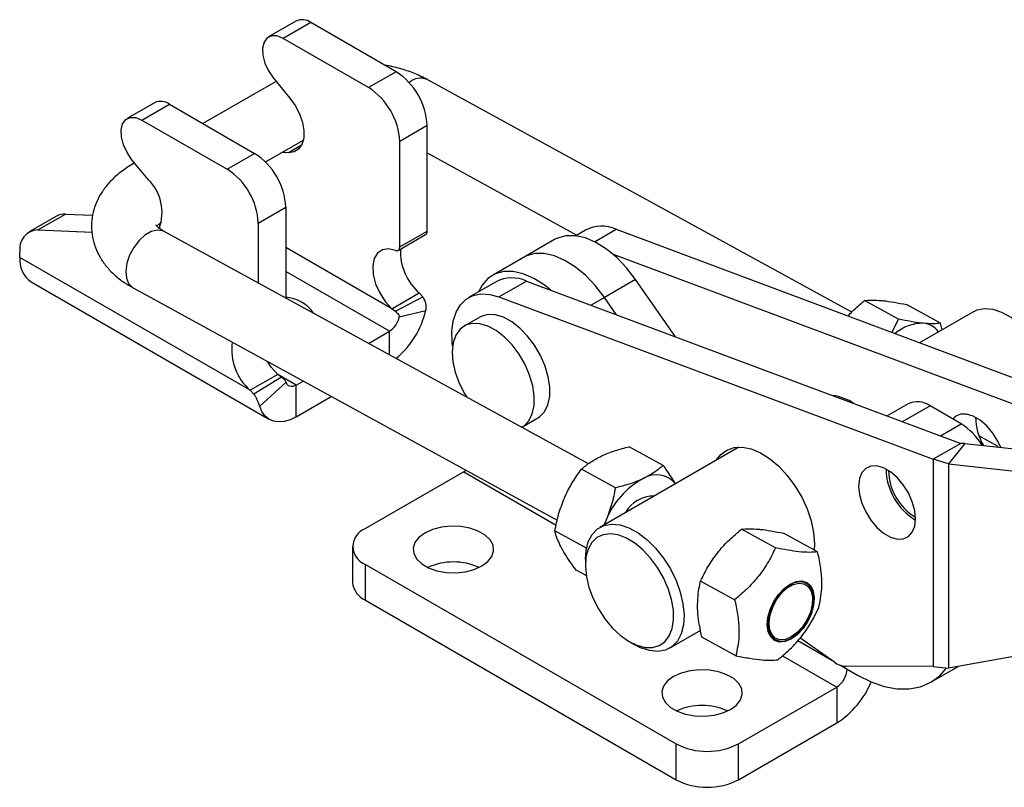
# Model space of a CAD drawing. Extents: x 48 to 403, y 78 to 251.
# Tile 18 of 21: x 243 to 330, y 176 to 244. Entities that reach past the tile are written whole.
import ezdxf

# ---------------------------------------------------------------- set-up
doc = ezdxf.new("R2010")
doc.units = 0
doc.layers.get('0').update_dxf_attribs({"linetype": 'CONTINUOUS'})

msp = doc.modelspace()

# ---------------------------------------------------------------- linework, layer by layer
at = {"color": 7, "linetype": 'CONTINUOUS'}
for p, q in [((267.1465, 244.1223), (264.7105, 242.7161)), ((268.4601, 243.9923), (266.0241, 242.586)), ((276.0275, 239.6237), (268.4601, 243.9923)), ((273.5915, 238.2174), (266.0241, 242.586)), ((276.0275, 239.6237), (273.5915, 238.2174)), ((265.3292, 238.7445), (258.8922, 235.0285)), ((265.1384, 239.0662), (266.6117, 237.2929)), ((316.4515, 218.3059), (278.7946, 238.9341)), ((254.5989, 236.8787), (252.1629, 235.4725)), ((253.4765, 235.3424), (255.9124, 236.7487)), ((255.9124, 236.7487), (263.4799, 232.3801)), ((253.4765, 235.3424), (261.0439, 230.9738)), ((278.7852, 234.8472), (276.3492, 233.4409)), ((278.7852, 225.4827), (278.7852, 234.8472)), ((264.4401, 231.6265), (267.8028, 233.5678)), ((276.3492, 224.0764), (276.3492, 233.4409)), ((261.0439, 230.9738), (263.4799, 232.3801)), ((266.4789, 232.4404), (265.8916, 232.4644)), ((278.7852, 232.4173), (292.0754, 225.137)), ((254.0641, 230.0493), (252.5907, 231.8226)), ((252.8333, 231.5307), (252.6437, 231.4213)), ((263.8016, 226.1973), (266.2376, 227.6036)), ((266.2376, 227.6036), (266.2376, 219.5436)), ((245.903, 226.8183), (243.467, 225.412)), ((244.2552, 225.5932), (246.6912, 226.9995)), ((246.6912, 226.9995), (249.1008, 226.9008)), ((244.2552, 225.5932), (249.0527, 225.3967)), ((293.0873, 204.8355), (255.4459, 225.4552)), ((263.8016, 226.1973), (263.8016, 220.878)), ((276.3492, 224.0764), (278.7852, 225.4827)), ((292.847, 225.5824), (291.9697, 225.076)), ((295.5437, 225.6465), (334.0828, 211.2455)), ((276.2146, 223.7788), (278.6505, 225.1851)), ((290.086, 224.739), (287.3283, 223.147)), ((242.6591, 223.1546), (242.6591, 223.6264)), ((263.0934, 211.3581), (242.6591, 223.1546)), ((287.3283, 223.147), (284.5706, 221.555)), ((295.2785, 223.4291), (331.6468, 209.8393)), ((285.1563, 219.65), (287.5923, 221.0562)), ((287.5923, 221.0562), (326.1314, 206.6553)), ((297.2753, 221.1969), (294.5176, 219.605)), ((300.8158, 216.115), (297.2753, 221.1969)), ((243.642, 220.9821), (264.7845, 208.7768)), ((252.6979, 220.4386), (290.3289, 199.8246)), ((284.8955, 220.9921), (282.4596, 219.5858)), ((275.6411, 218.6017), (278.077, 220.0079)), ((275.963, 218.3724), (278.397, 219.6646)), ((278.077, 220.0079), (278.397, 219.6646)), ((285.1563, 219.65), (323.6954, 205.249)), ((295.588, 218.0685), (294.5176, 219.605)), ((320.6105, 217.6711), (317.5913, 219.325)), ((275.6411, 218.6017), (275.963, 218.3724)), ((276.3135, 217.8792), (278.6548, 218.4543)), ((324.3416, 217.3118), (321.3225, 218.9657)), ((283.4548, 217.8619), (282.0759, 217.0659)), ((320.6105, 217.6711), (320.0087, 216.5046)), ((327.2002, 218.3045), (322.4817, 215.5805)), ((324.4702, 216.7285), (324.3416, 217.3118)), ((273.57, 215.527), (275.43, 216.6007)), ((265.5294, 212.7643), (263.0934, 211.3581)), ((265.8528, 212.5359), (263.4188, 211.0179)), ((265.8528, 212.5359), (265.5294, 212.7643)), ((266.2733, 212.0831), (263.932, 209.955)), ((267.1568, 211.8247), (267.7731, 212.1805)), ((267.1568, 209.0117), (267.1568, 211.8247)), ((263.4188, 211.0179), (263.0934, 211.3581)), ((267.1568, 209.0117), (270.2733, 210.8109)), ((321.4515, 210.1721), (319.5922, 209.0988)), ((326.159, 208.387), (323.4013, 209.979)), ((287.2349, 208.1293), (288.6137, 208.9253)), ((329.4616, 206.3789), (327.7426, 207.3206)), ((306.4501, 206.3256), (294.1076, 199.2005)), ((299.7259, 204.6981), (296.7068, 206.352)), ((326.1314, 206.6553), (323.6954, 205.249)), ((326.5012, 206.6404), (325.0453, 204.838)), ((326.5012, 206.6404), (326.1314, 206.6553)), ((326.5012, 206.6404), (335.8696, 205.6068)), ((325.0453, 204.838), (323.6954, 205.249)), ((323.6954, 205.249), (323.6954, 186.8625)), ((325.0453, 204.838), (325.0453, 186.6974)), ((325.0453, 204.838), (334.4137, 203.8043)), ((282.0356, 204.1376), (273.3027, 199.0962)), ((295.4876, 202.7025), (292.4684, 204.3564)), ((294.638, 199.7878), (294.4902, 199.4214)), ((292.9183, 197.3497), (290.1127, 198.8866)), ((309.6905, 197.3839), (306.6713, 199.0377)), ((313.4216, 197.0246), (310.4025, 198.6785)), ((272.1604, 197.5042), (272.1604, 194.3197)), ((313.1518, 197.739), (313.1255, 197.1868)), ((273.3027, 195.9122), (300.8799, 179.9922)), ((273.3027, 192.7277), (273.3027, 195.9122)), ((292.8251, 196.3659), (292.8251, 195.8352)), ((292.8991, 194.9173), (291.9954, 195.4124)), ((306.0677, 192.7793), (303.0486, 194.4331)), ((273.3027, 192.7277), (300.8799, 176.8077)), ((300.2984, 188.4767), (303.0551, 190.0681)), ((296.7428, 189.049), (297.2023, 188.7836)), ((306.1761, 187.8154), (303.157, 189.4693)), ((314.9153, 187.251), (311.8655, 189.3916)), ((334.4137, 188.3837), (325.0453, 186.6974)), ((323.6954, 186.8625), (315.9328, 186.8744)), ((316.0474, 186.6258), (316.9666, 186.0951)), ((323.4661, 185.4515), (325.8866, 186.8488)), ((323.6954, 186.8625), (325.0453, 186.6974)), ((306.3953, 179.9922), (315.1282, 185.0336)), ((315.1282, 185.0336), (315.1282, 181.8491)), ((306.3953, 176.8077), (315.1282, 181.8491)), ((300.8799, 176.8077), (300.8799, 179.9922)), ((306.3953, 176.8077), (306.3953, 179.9922))]:
    msp.add_line(p, q, dxfattribs=at)
at = {"color": 8, "linetype": 'CONTINUOUS'}
for p, q in [((265.3821, 238.7728), (265.3292, 238.7445)), ((267.6397, 233.1105), (266.4789, 232.4404)), ((254.9549, 225.7877), (255.0921, 225.8669)), ((293.633, 224.5434), (295.5437, 225.6465)), ((275.6411, 218.6017), (266.2376, 224.0302)), ((275.43, 216.6007), (266.2376, 221.9073)), ((294.5176, 219.605), (293.3225, 218.915)), ((275.43, 214.5081), (275.43, 216.6007)), ((267.1568, 211.8247), (265.5308, 212.7634)), ((323.4013, 209.979), (320.9789, 208.5806)), ((324.3271, 207.3295), (326.159, 208.387)), ((282.0356, 204.1376), (290.2323, 199.4057)), ((311.6607, 189.1582), (314.6881, 187.4105)), ((310.3097, 187.8152), (315.1282, 185.0336)), ((315.4701, 186.9591), (316.0474, 186.6258))]:
    msp.add_line(p, q, dxfattribs=at)
at = {"color": 7, "linetype": 'CONTINUOUS', "flags": 128}
for points in [[(266.0241, 242.586), (265.486, 242.8047), (264.994, 242.8207), (264.5904, 242.6327), (264.3096, 242.2567), (264.1759, 241.7251), (264.2005, 241.0834), (264.3815, 240.3866), (264.7033, 239.6944), (265.1384, 239.0662)], [(266.6117, 237.2929), (267.0882, 236.6252), (267.4677, 235.8915), (267.7276, 235.1358), (267.8522, 234.4034), (267.834, 233.7383), (267.6741, 233.1803), (267.3822, 232.763), (266.9756, 232.5113), (266.4789, 232.4404)], [(252.5907, 231.8226), (252.1557, 232.4508), (251.8339, 233.143), (251.6529, 233.8398), (251.6282, 234.4816), (251.762, 235.0132), (252.0428, 235.3891), (252.4464, 235.5771), (252.9384, 235.5611), (253.4765, 235.3424)], [(297.2753, 221.1969), (296.479, 222.2256), (295.6107, 223.132), (294.6957, 223.89), (293.7602, 224.4777), (292.8311, 224.8783), (291.9354, 225.0801), (291.0988, 225.0773), (290.3453, 224.87), (290.086, 224.739)], [(275.9637, 223.7751), (275.3531, 223.9126), (274.8136, 223.8302), (274.3836, 223.5336), (274.0938, 223.0441), (273.9649, 222.3966), (274.0061, 221.6373), (274.2144, 220.8203), (274.575, 220.0039), (275.0621, 219.2463), (275.6411, 218.6017)], [(275.9637, 223.7751), (276.042, 223.753), (276.1156, 223.7491), (276.1822, 223.7635), (276.2398, 223.7959), (276.2865, 223.845), (276.321, 223.9096), (276.3421, 223.9875), (276.3492, 224.0764)], [(294.5176, 219.605), (293.7212, 220.6336), (292.853, 221.54), (291.938, 222.298), (291.0024, 222.8857), (290.0734, 223.2863), (289.1777, 223.4881), (288.341, 223.4853), (287.5876, 223.2781), (287.3283, 223.147)], [(294.5176, 219.605), (293.7212, 220.6336), (292.853, 221.54), (291.938, 222.298), (291.0024, 222.8857), (290.0734, 223.2863), (289.1777, 223.4881), (288.341, 223.4853), (287.5876, 223.2781), (287.3283, 223.147)], [(289.7631, 220.2451), (289.1803, 220.706), (288.2447, 221.2937), (287.3157, 221.6943), (286.42, 221.8961), (285.5833, 221.8933), (284.8299, 221.6861), (284.1814, 221.2803), (283.6566, 220.6877), (283.3368, 220.0922)], [(281.0479, 215.3078), (281.0134, 215.6068), (280.9849, 216.6036), (281.099, 217.5098), (281.3523, 218.2998), (281.7379, 218.9513), (282.2447, 219.4459), (282.8585, 219.7697), (283.5619, 219.9134), (284.3351, 219.8732), (285.1563, 219.65)], [(334.5503, 211.6774), (334.3361, 212.556), (333.9577, 213.5987), (333.4545, 214.619), (332.8438, 215.5823), (332.1463, 216.4556), (331.3858, 217.2094), (330.5881, 217.8178), (329.7805, 218.2602), (328.9904, 218.5215), (328.2448, 218.5928), (327.569, 218.4718), (327.2002, 218.3045)], [(284.1626, 218.0903), (283.5705, 217.9229), (283.4548, 217.8619)], [(288.6137, 208.9253), (288.7576, 209.0182), (289.1905, 209.4587), (289.4942, 210.0603), (289.6563, 210.7983), (289.67, 211.6427), (289.5349, 212.5587), (289.2566, 213.5088), (288.8462, 214.4543), (288.3208, 215.3563), (287.7017, 216.178), (287.0144, 216.8857), (286.287, 217.4504), (285.5492, 217.8491), (284.8313, 218.0653), (284.1626, 218.0903)], [(282.7837, 217.2943), (282.1917, 217.1269), (281.7005, 216.7742), (281.3303, 216.2505), (281.0962, 215.5772), (281.0078, 214.7819), (281.0688, 213.8972), (281.2766, 212.9593), (281.6227, 212.0066), (282.093, 211.0781), (282.2955, 210.7472)], [(287.1542, 208.0856), (287.3787, 208.2222), (287.8116, 208.6627), (288.1153, 209.2643), (288.2774, 210.0023), (288.2912, 210.8467), (288.1561, 211.7627), (287.8777, 212.7128), (287.4674, 213.6583), (286.9419, 214.5603), (286.3229, 215.382), (285.6356, 216.0897), (284.9081, 216.6544), (284.1703, 217.0531), (283.4524, 217.2693), (282.7837, 217.2943)], [(265.5294, 212.7643), (264.9505, 213.409), (264.6071, 213.9148)], [(267.1568, 211.8247), (267.0091, 211.7532), (266.8652, 211.7112), (266.7289, 211.6997), (266.6038, 211.719), (266.493, 211.7687), (266.3994, 211.8474), (266.3255, 211.9531), (266.2733, 212.0831)], [(267.1568, 209.0117), (266.6177, 208.7508), (266.0925, 208.5974), (265.5951, 208.5554), (265.1382, 208.6261), (264.7337, 208.8074), (264.3923, 209.0947), (264.1227, 209.4806), (263.932, 209.955)], [(329.6895, 206.2886), (329.4301, 206.8417), (328.9739, 207.5717), (328.4343, 208.2102), (327.8426, 208.7202), (327.2332, 209.072), (326.6415, 209.2452), (326.1019, 209.2296), (325.6457, 209.0263), (325.4194, 208.814)], [(304.4704, 205.1828), (304.8372, 205.6586), (305.3794, 206.0622), (306.0236, 206.2835), (306.7492, 206.3155), (307.5329, 206.1572), (308.3494, 205.8135), (309.1726, 205.2956), (309.9759, 204.6201), (310.7336, 203.8087), (311.4213, 202.8876), (312.0169, 201.8862), (312.5012, 200.8368), (312.8587, 199.7731), (313.0779, 198.7293), (313.1518, 197.739)], [(322.1144, 199.9487), (322.0409, 200.6897), (321.8248, 201.4724), (321.4786, 202.2514), (321.0225, 202.9814), (320.4829, 203.6199), (319.8912, 204.1299), (319.2818, 204.4817), (318.6901, 204.6549), (318.1505, 204.6394), (317.6943, 204.4361), (317.3481, 204.0568), (317.132, 203.5235), (317.0586, 202.8673), (317.132, 202.1263), (317.3481, 201.3436), (317.6943, 200.5646), (318.1505, 199.8346), (318.6901, 199.196), (319.2818, 198.686), (319.8912, 198.3342), (320.4829, 198.1611), (321.0225, 198.1766), (321.4786, 198.3799), (321.8248, 198.7592), (322.0409, 199.2925), (322.1144, 199.9487)], [(282.0356, 204.1376), (282.2149, 204.2615), (282.2207, 204.2662)], [(283.6441, 195.7795), (284.1756, 196.1712), (284.5293, 196.6249), (284.6847, 197.1142), (284.6327, 197.6109), (284.3763, 198.0859), (283.9304, 198.5116), (283.321, 198.8634), (282.5834, 199.1208), (281.7606, 199.2688), (280.9004, 199.2989), (280.0526, 199.2092), (279.2667, 199.005), (278.5883, 198.6982), (278.0568, 198.3065), (277.7031, 197.8528), (277.5477, 197.3635), (277.5998, 196.8668), (277.8562, 196.3918), (278.302, 195.9661), (278.9114, 195.6143), (279.649, 195.3569), (280.4718, 195.2088), (281.3321, 195.1788), (282.1798, 195.2685), (282.9657, 195.4727), (283.6441, 195.7795)], [(292.8251, 196.3659), (292.8805, 197.1356), (293.0817, 197.923), (293.4232, 198.5713), (293.8935, 199.0584), (294.4764, 199.3678), (295.1522, 199.4889), (295.8978, 199.4176), (296.6879, 199.1562), (297.4955, 198.7138), (298.2932, 198.1054), (299.0537, 197.3517), (299.7512, 196.4783), (300.3619, 195.5151), (300.8651, 194.4947), (301.2436, 193.452), (301.4844, 192.4225), (301.5795, 191.4412), (301.5255, 190.5415), (301.3243, 189.7541), (300.9828, 189.1058), (300.5126, 188.6187), (299.9296, 188.3093), (299.2538, 188.1883), (298.5082, 188.2596), (297.7181, 188.5209), (297.2023, 188.7836)], [(292.8264, 195.7189), (292.9161, 194.8132), (293.1442, 193.8627), (293.5023, 192.9017), (293.9776, 191.965), (294.5528, 191.0864), (295.2072, 190.2976), (295.9172, 189.6273), (296.6569, 189.0996), (297.3999, 188.7336), (298.1191, 188.5425), (298.7885, 188.5332), (299.3841, 188.7061), (299.8842, 189.0549), (300.2708, 189.567), (300.5299, 190.2239), (300.6521, 191.0018), (300.6331, 191.8727), (300.4735, 192.8051), (300.1791, 193.7652), (299.7605, 194.7184), (299.2329, 195.6302), (298.6152, 196.4676), (297.93, 197.2004), (297.2018, 197.8022), (296.4571, 198.2511), (295.7227, 198.5309), (295.0252, 198.6316), (294.3898, 198.5494), (293.8395, 198.2874), (293.3941, 197.855), (293.0698, 197.2678), (292.8783, 196.5471), (292.8264, 195.7189)], [(311.0994, 189.2994), (310.558, 189.0709), (310.0498, 189.0242), (309.6096, 189.1623), (309.2673, 189.4758), (309.0461, 189.9434), (308.9613, 190.5332), (309.0186, 191.2051), (309.214, 191.9132), (309.5343, 192.6092), (309.9576, 193.2458), (310.4551, 193.7796), (310.9929, 194.1741), (311.5343, 194.4026), (312.0424, 194.4494), (312.4826, 194.3113), (312.825, 193.9977), (313.0461, 193.5301), (313.1309, 192.9403), (313.0736, 192.2684), (312.8782, 191.5604), (312.5579, 190.8643), (312.1346, 190.2277), (311.6371, 189.6939), (311.0994, 189.2994)], [(311.0978, 189.3724), (311.6415, 189.7751), (312.141, 190.3232), (312.5594, 190.9762), (312.8655, 191.6856), (313.0367, 192.3988), (313.0602, 193.0629), (312.9344, 193.6286), (312.6685, 194.054), (312.2823, 194.3076), (311.8045, 194.3705), (311.2703, 194.2381), (310.7196, 193.9201), (310.1931, 193.4403), (309.7298, 192.8341), (309.3642, 192.1465), (309.1233, 191.4285), (309.025, 190.7334), (309.0766, 190.1127), (309.2743, 189.6124), (309.6034, 189.2697), (310.0395, 189.11), (310.5502, 189.1451), (311.0978, 189.3724)], [(311.0954, 189.4799), (310.5728, 189.2629), (310.0852, 189.2294), (309.669, 189.3819), (309.3548, 189.709), (309.1661, 190.1865), (309.1169, 190.779), (309.2107, 191.4425), (309.4406, 192.1278), (309.7896, 192.7842), (310.2318, 193.3628), (310.7344, 193.8209), (311.2601, 194.1244), (311.77, 194.2508), (312.2261, 194.1907), (312.5948, 193.9487), (312.8486, 193.5426), (312.9687, 193.0026), (312.9462, 192.3687), (312.7828, 191.6879), (312.4906, 191.0108), (312.0912, 190.3875), (311.6144, 189.8642), (311.0954, 189.4799)], [(305.7059, 183.0435), (306.2374, 183.4352), (306.5911, 183.8889), (306.7464, 184.3783), (306.6944, 184.8749), (306.438, 185.3499), (305.9921, 185.7757), (305.3827, 186.1275), (304.6452, 186.3849), (303.8224, 186.5329), (302.9621, 186.5629), (302.1144, 186.4732), (301.3285, 186.269), (300.65, 185.9622), (300.1185, 185.5706), (299.7648, 185.1169), (299.6095, 184.6275), (299.6615, 184.1309), (299.9179, 183.6559), (300.3638, 183.2301), (300.9732, 182.8783), (301.7107, 182.6209), (302.5335, 182.4729), (303.3938, 182.4428), (304.2415, 182.5325), (305.0274, 182.7367), (305.7059, 183.0435)], [(316.9666, 186.0951), (318.1665, 185.4933), (319.3458, 185.0833), (320.4844, 184.8724), (321.5628, 184.8639), (322.5626, 185.0582), (323.4666, 185.4518), (324.2595, 186.0381), (324.8421, 186.689)]]:
    msp.add_lwpolyline(points, dxfattribs=at)
at = {"color": 8, "linetype": 'CONTINUOUS', "flags": 128}
for points in [[(252.8503, 231.5102), (252.7577, 231.4774), (252.6429, 231.4209)], [(255.4459, 225.4552), (255.3081, 225.5177), (254.8302, 225.5806), (254.2961, 225.4482), (253.7454, 225.1303), (253.2188, 224.6504), (252.7556, 224.0442), (252.3899, 223.3566), (252.149, 222.6386), (252.0508, 221.9435), (252.1024, 221.3228), (252.3001, 220.8226), (252.6291, 220.4799), (252.6979, 220.4386)]]:
    msp.add_lwpolyline(points, dxfattribs=at)
at = {"color": 7, "linetype": 'CONTINUOUS'}
for centre, radius, start, end in [((267.6938, 242.9519), 1.292, 53.627289, 115.062357), ((272.7978, 234.5747), 5.9935, 2.605473, 57.394513), ((270.3619, 233.1685), 5.9935, 2.605473, 57.394513), ((255.1462, 235.7083), 1.292, 53.627344, 115.062356), ((260.2502, 227.3311), 5.9935, 2.605473, 57.394513), ((257.8142, 225.9249), 5.9935, 2.605473, 57.394513), ((251.1413, 227.1462), 4.1195, 339.847477, 44.80736), ((246.6032, 225.5774), 1.4248, 86.458517, 119.436082), ((244.305, 223.9217), 1.6722, 91.70751, 190.172951), ((278.4695, 225.4462), 0.3178, 304.726368, 6.586067), ((294.2618, 222.8213), 3.1025, 65.593787, 117.131182), ((281.3695, 223.7236), 4.9645, 178.075579, 228.456405), ((244.9122, 222.8654), 2.2716, 172.685954, 236.001872), ((286.3104, 218.231), 3.1025, 65.593787, 117.131182), ((266.0366, 216.4198), 3.2041, 33.562233, 86.404055), ((271.1782, 220.1261), 7.6612, 309.168933, 347.395691), ((274.3225, 218.3105), 2.0371, 302.930631, 347.776376), ((322.7663, 213.5874), 3.7244, 89.413964, 131.180083), ((322.6394, 215.4329), 1.8859, 36.28826, 84.981991), ((266.1963, 214.958), 4.7526, 171.967272, 229.241445), ((314.1134, 206.2257), 4.7196, 57.08808, 81.933323), ((322.2589, 208.3844), 1.9616, 54.382413, 114.30711), ((332.4897, 209.0047), 5.0423, 180.420806, 210.310194), ((323.2118, 203.6516), 5.5777, 30.380197, 58.102717), ((299.1177, 201.6653), 2.2001, 39.685418, 122.51685), ((324.8881, 204.4686), 5.3927, 180.968761, 239.025871), ((324.6107, 204.3084), 4.8851, 180.777792, 239.216826), ((301.4658, 197.0793), 7.3454, 118.729767, 158.362843), ((298.9082, 199.0673), 2.9152, 89.637762, 150.356862), ((273.9069, 197.5042), 1.7028, 110.783408, 249.216561), ((281.1162, 190.5582), 5.5736, 65.915819, 114.084181), ((274.1122, 194.5143), 1.9615, 185.69491, 245.625194), ((316.0326, 188.7071), 1.8353, 232.49803, 266.882276), ((314.0516, 186.7166), 1.9978, 302.60544, 357.39456), ((310.9517, 188.4504), 7.8115, 302.32006, 337.711125), ((303.178, 177.8222), 5.5736, 65.915819, 114.084181), ((303.6376, 185.3146), 5.9944, 242.609677, 297.390333), ((303.6376, 182.1301), 5.9944, 242.609677, 297.390333)]:
    msp.add_arc(centre, radius, start, end, dxfattribs=at)
at = {"color": 8, "linetype": 'CONTINUOUS'}
msp.add_arc((278.1947, 237.53), 1.5269, 66.864382, 131.749687, dxfattribs=at)
at = {"color": 7, "linetype": 'CONTINUOUS'}
for points, knots in [([(278.7946, 238.9341), (278.5896, 239.0411), (278.0191, 239.3387), (277.001, 239.731), (275.9436, 240.045), (275.2673, 240.1577), (275.0356, 240.1963)], [0, 0, 0, 0, 0.1822026, 0.5071134, 0.8311179, 1, 1, 1, 1]), ([(252.6437, 231.4213), (252.4454, 231.3012), (251.8847, 230.9618), (251.0992, 230.3406), (250.3401, 229.5464), (249.7612, 228.7182), (249.3396, 227.8445), (249.0702, 226.9109), (248.9733, 225.9371), (249.0626, 224.954), (249.3255, 224.0183), (249.7472, 223.1411), (250.3181, 222.326), (251.0377, 221.5775), (251.836, 220.9425), (252.4296, 220.5955), (252.6979, 220.4386)], [0, 0, 0, 0, 0.0477647, 0.134993, 0.211608, 0.2849731, 0.3555271, 0.4241419, 0.4977934, 0.5693528, 0.6398611, 0.7104895, 0.7826149, 0.8574075, 0.9355619, 1, 1, 1, 1]), ([(254.7919, 225.9059), (254.8275, 225.9513), (254.9008, 226.0447), (255.1035, 226.1969), (255.2076, 226.2751)], [0, 0, 0, 0, 0.4865244, 1, 1, 1, 1]), ([(255.4459, 225.4552), (255.3649, 225.502), (255.1341, 225.6352), (254.8735, 225.8403), (254.7154, 226.0217), (254.7059, 226.0433), (254.7011, 226.0541)], [0, 0, 0, 0, 0.1522891, 0.4337131, 0.7161201, 1, 1, 1, 1]), ([(278.397, 219.6646), (278.4943, 219.4634), (278.6374, 219.1674), (278.6903, 218.7469), (278.6667, 218.5522), (278.6548, 218.4543)], [0, 0, 0, 0, 0.513506, 0.7553947, 1, 1, 1, 1]), ([(316.1272, 217.955), (316.2567, 218.0995), (316.7, 218.594), (317.2219, 219.022), (317.5913, 219.325)], [0, 0, 0, 0, 0.2921223, 1, 1, 1, 1]), ([(317.5913, 219.325), (317.8026, 219.3461), (318.2289, 219.3886), (318.8269, 219.3465), (319.1286, 219.3252)], [0, 0, 0, 0, 0.4954579, 1, 1, 1, 1]), ([(319.1286, 219.3252), (319.1732, 219.3207), (319.511, 219.2868), (320.2141, 219.1868), (320.9508, 219.0398), (321.3225, 218.9657)], [0, 0, 0, 0, 0.0700474, 0.5307622, 1, 1, 1, 1]), ([(275.963, 218.3724), (276.0587, 218.2851), (276.1845, 218.1706), (276.2901, 218.0002), (276.3138, 217.9257), (276.3136, 217.8941), (276.3135, 217.8792)], [0, 0, 0, 0, 0.6476334, 0.85102, 0.9299555, 1, 1, 1, 1]), ([(322.8044, 217.3116), (322.7598, 217.3161), (322.422, 217.35), (321.7189, 217.45), (320.9822, 217.597), (320.6105, 217.6711)], [0, 0, 0, 0, 0.0700474, 0.5307624, 1, 1, 1, 1]), ([(324.3416, 217.3118), (324.1304, 217.2907), (323.7041, 217.2482), (323.1061, 217.2903), (322.8044, 217.3116)], [0, 0, 0, 0, 0.4954577, 1, 1, 1, 1]), ([(266.2733, 212.0831), (266.2655, 212.0981), (266.2495, 212.1289), (266.2027, 212.1999), (266.0737, 212.3568), (265.9468, 212.4597), (265.8528, 212.5359)], [0, 0, 0, 0, 0.0881451, 0.1802619, 0.3926549, 1, 1, 1, 1]), ([(263.932, 209.955), (263.8996, 210.0476), (263.8388, 210.2213), (263.724, 210.5057), (263.5894, 210.7784), (263.4749, 210.9391), (263.4188, 211.0179)], [0, 0, 0, 0, 0.2923152, 0.5480137, 0.7787128, 1, 1, 1, 1]), ([(294.2593, 205.5341), (294.3099, 205.5575), (294.6932, 205.7349), (295.4822, 206.0334), (296.2961, 206.2452), (296.7068, 206.352)], [0, 0, 0, 0, 0.0700474, 0.5307626, 1, 1, 1, 1]), ([(292.4684, 204.3564), (292.7208, 204.5687), (293.2303, 204.9972), (293.9142, 205.354), (294.2593, 205.5341)], [0, 0, 0, 0, 0.495458, 1, 1, 1, 1]), ([(299.7259, 204.6981), (299.4735, 204.4858), (298.9641, 204.0573), (298.2801, 203.7005), (297.9351, 203.5205)], [0, 0, 0, 0, 0.495458, 1, 1, 1, 1]), ([(300.8105, 203.07), (300.5767, 203.4576), (300.2612, 203.9807), (299.8361, 204.5505), (299.7259, 204.6981)], [0, 0, 0, 0, 0.7409512, 1, 1, 1, 1]), ([(290.9623, 201.8013), (290.9905, 201.8659), (291.2049, 202.3552), (291.6753, 203.2415), (292.2024, 203.9825), (292.4684, 204.3564)], [0, 0, 0, 0, 0.0700475, 0.5307625, 1, 1, 1, 1]), ([(295.4876, 202.7025), (295.388, 202.2081), (295.1872, 201.2102), (294.8222, 200.2648), (294.638, 199.7878)], [0, 0, 0, 0, 0.4954579, 1, 1, 1, 1]), ([(297.9351, 203.5205), (297.8845, 203.4971), (297.5011, 203.3196), (296.7122, 203.0212), (295.8983, 202.8094), (295.4876, 202.7025)], [0, 0, 0, 0, 0.0700474, 0.5307622, 1, 1, 1, 1]), ([(290.1127, 198.8866), (290.2122, 199.381), (290.4131, 200.3789), (290.7781, 201.3243), (290.9623, 201.8013)], [0, 0, 0, 0, 0.495458, 1, 1, 1, 1]), ([(294.638, 199.7878), (294.6105, 199.7227), (294.5538, 199.5882), (294.484, 199.462), (294.4479, 199.397)], [0, 0, 0, 0, 0.48414827, 1, 1, 1, 1]), ([(290.7257, 197.3294), (290.5175, 197.7662), (290.2507, 198.3259), (290.1375, 198.7857), (290.1127, 198.8866)], [0, 0, 0, 0, 0.7804766, 1, 1, 1, 1]), ([(304.5316, 196.9153), (304.5749, 196.9696), (304.903, 197.3812), (305.5878, 198.1211), (306.3079, 198.7303), (306.6713, 199.0377)], [0, 0, 0, 0, 0.0700473, 0.5307623, 1, 1, 1, 1]), ([(306.6713, 199.0377), (306.8825, 199.0588), (307.3089, 199.1014), (307.9069, 199.0592), (308.2086, 199.0379)], [0, 0, 0, 0, 0.4954581, 1, 1, 1, 1]), ([(308.2086, 199.0379), (308.2532, 199.0335), (308.591, 198.9996), (309.2941, 198.8995), (310.0308, 198.7526), (310.4025, 198.6785)], [0, 0, 0, 0, 0.0700477, 0.5307624, 1, 1, 1, 1]), ([(291.9954, 195.4124), (291.6257, 195.9216), (291.1402, 196.5904), (290.8056, 197.187), (290.7257, 197.3294)], [0, 0, 0, 0, 0.7614488, 1, 1, 1, 1]), ([(303.0486, 194.4331), (303.251, 194.8573), (303.6595, 195.7134), (304.2392, 196.5122), (304.5316, 196.9153)], [0, 0, 0, 0, 0.4954578, 1, 1, 1, 1]), ([(309.6905, 197.3839), (309.4709, 196.9323), (309.0269, 196.0193), (308.1552, 194.7838), (307.152, 193.6959), (306.4313, 193.0867), (306.0677, 192.7793)], [0, 0, 0, 0, 0.2645953, 0.5349276, 0.7653326, 1, 1, 1, 1]), ([(313.4216, 197.0246), (313.1926, 197.0038), (312.7296, 196.9619), (311.8298, 197.0168), (310.7996, 197.1625), (310.0624, 197.3096), (309.6905, 197.3839)], [0, 0, 0, 0, 0.2645951, 0.5349275, 0.7653326, 1, 1, 1, 1]), ([(313.53, 192.0607), (313.6464, 192.6129), (313.8396, 193.5298), (313.7916, 195.0426), (313.6201, 196.1522), (313.4672, 196.8242), (313.4216, 197.0246)], [0, 0, 0, 0, 0.38065769, 0.63208683, 0.89030939, 1, 1, 1, 1]), ([(302.7745, 192.1311), (302.8007, 192.7647), (302.8342, 193.5766), (303.01, 194.279), (303.0486, 194.4331)], [0, 0, 0, 0, 0.7804768, 1, 1, 1, 1]), ([(306.0677, 192.7793), (306.1133, 192.5789), (306.2635, 191.9187), (306.4364, 190.8088), (306.4877, 189.2938), (306.2925, 188.3676), (306.1761, 187.8154)], [0, 0, 0, 0, 0.1096911, 0.3614799, 0.6193405, 1, 1, 1, 1]), ([(303.157, 189.4693), (303.0101, 190.1655), (302.8171, 191.0799), (302.7827, 191.9286), (302.7745, 192.1311)], [0, 0, 0, 0, 0.7614488, 1, 1, 1, 1]), ([(309.9073, 187.4561), (310.3165, 187.8038), (311.1439, 188.5067), (312.1558, 189.6654), (312.9533, 190.8661), (313.3366, 191.6601), (313.53, 192.0607)], [0, 0, 0, 0, 0.2645952, 0.5349276, 0.7653326, 1, 1, 1, 1]), ([(306.1761, 187.8154), (306.5948, 187.7323), (307.4411, 187.5642), (308.4813, 187.4324), (309.3057, 187.3995), (309.7055, 187.4372), (309.9073, 187.4561)], [0, 0, 0, 0, 0.2645951, 0.5349274, 0.7653326, 1, 1, 1, 1])]:
    msp.add_open_spline(points, degree=3, knots=knots, dxfattribs=at)

doc.saveas('drawing.dxf')
